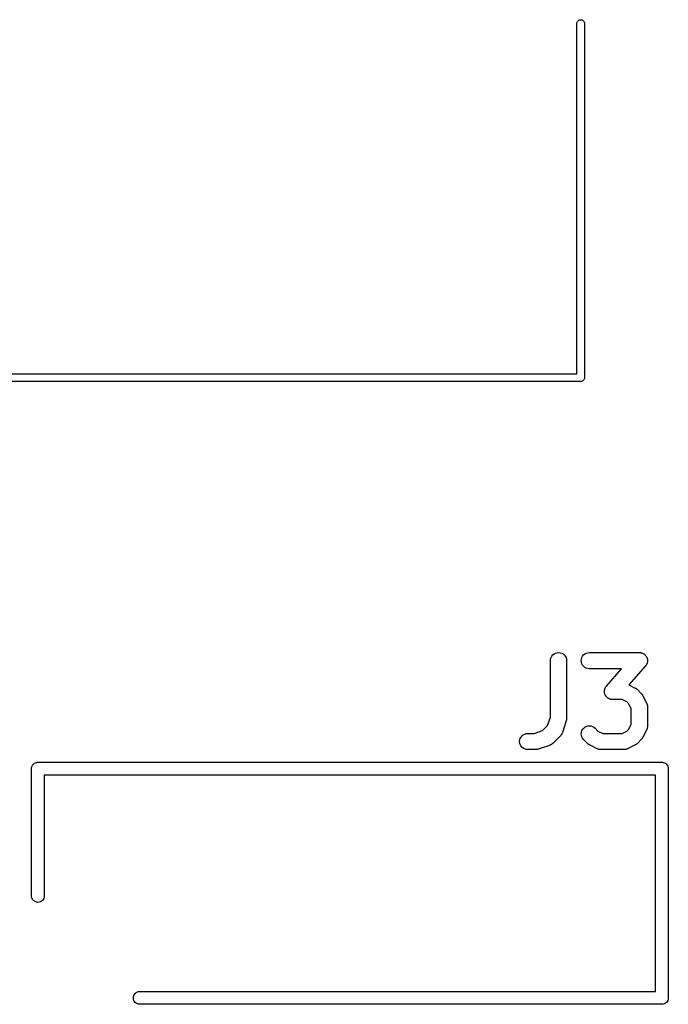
# Model space of a CAD drawing. Extents: x 52.4 to 149.4, y -66.8 to -27.6.
# Tile 2 of 20: x 61.1 to 71.3, y -65.7 to -50.2. Entities that reach past the tile are written whole.
import ezdxf

# ---------------------------------------------------------------- set-up
doc = ezdxf.new("R2010")
doc.units = 0
doc.layers.add('BLACK', color=7, linetype='CONTINUOUS')

msp = doc.modelspace()

# ---------------------------------------------------------------- linework, layer by layer
at = {"layer": 'BLACK', "linetype": 'CONTINUOUS'}
for p, q in [((69.8915, -50.2499), (69.9019, -50.2443)), ((69.9019, -50.2443), (69.9132, -50.2409)), ((69.9132, -50.2409), (69.925, -50.2397)), ((69.925, -50.2397), (69.9368, -50.2409)), ((69.9368, -50.2409), (69.9481, -50.2443)), ((69.9481, -50.2443), (69.9585, -50.2499)), ((69.865, -50.2971), (69.8659, -50.2882)), ((69.865, -55.8), (69.865, -50.2971)), ((69.8659, -50.2882), (69.8693, -50.2769)), ((69.8693, -50.2769), (69.8749, -50.2665)), ((69.8749, -50.2665), (69.8824, -50.2574)), ((69.8824, -50.2574), (69.8915, -50.2499)), ((69.9585, -50.2499), (69.9676, -50.2574)), ((69.9676, -50.2574), (69.9751, -50.2665)), ((69.9751, -50.2665), (69.9807, -50.2769)), ((69.9807, -50.2769), (69.9841, -50.2882)), ((69.9841, -50.2882), (69.985, -50.2971)), ((69.985, -50.2971), (69.985, -55.8571)), ((53.255, -55.8), (69.865, -55.8)), ((69.9221, -55.92), (53.2371, -55.92)), ((69.925, -55.9203), (69.9221, -55.92)), ((69.9279, -55.92), (69.925, -55.9203)), ((69.9368, -55.9191), (69.9279, -55.92)), ((69.9279, -55.92), (69.9279, -55.92)), ((69.9481, -55.9157), (69.9368, -55.9191)), ((69.9585, -55.9101), (69.9481, -55.9157)), ((69.9676, -55.9026), (69.9585, -55.9101)), ((69.9751, -55.8935), (69.9676, -55.9026)), ((69.9807, -55.8831), (69.9751, -55.8935)), ((69.9841, -55.8718), (69.9807, -55.8831)), ((69.9853, -55.86), (69.9841, -55.8718)), ((69.985, -55.8571), (69.9853, -55.86)), ((69.4497, -60.3027), (69.4524, -60.2781)), ((69.4524, -60.2781), (69.4599, -60.2545)), ((69.4599, -60.2545), (69.4719, -60.2328)), ((69.4719, -60.2328), (69.4878, -60.2138)), ((69.4878, -60.2138), (69.5071, -60.1983)), ((69.5071, -60.1983), (69.5291, -60.1868)), ((69.5291, -60.1868), (69.5529, -60.1798)), ((69.5529, -60.1798), (69.5776, -60.1775)), ((69.5776, -60.1775), (69.6022, -60.1801)), ((69.6022, -60.1801), (69.6259, -60.1874)), ((69.6259, -60.1874), (69.6477, -60.1992)), ((69.6477, -60.1992), (69.6668, -60.215)), ((69.6668, -60.215), (69.6824, -60.2342)), ((69.6824, -60.2342), (69.6941, -60.2561)), ((69.6941, -60.2561), (69.7012, -60.2799)), ((69.7012, -60.2799), (69.7037, -60.3045)), ((69.9335, -60.3036), (69.9361, -60.279)), ((69.9361, -60.279), (69.9434, -60.2553)), ((69.9434, -60.2553), (69.9552, -60.2335)), ((69.9552, -60.2335), (69.971, -60.2144)), ((69.971, -60.2144), (69.9902, -60.1987)), ((69.9902, -60.1987), (70.0121, -60.1871)), ((70.0121, -60.1871), (70.0358, -60.1799)), ((70.0358, -60.1799), (70.0605, -60.1775)), ((70.0605, -60.1775), (70.8467, -60.1775)), ((70.8467, -60.1775), (70.8484, -60.1775)), ((70.8484, -60.1775), (70.8564, -60.1784)), ((70.8564, -60.1784), (70.8643, -60.1788)), ((70.8643, -60.1788), (70.8686, -60.1798)), ((70.8686, -60.1798), (70.8731, -60.1803)), ((70.8731, -60.1803), (70.8807, -60.1827)), ((70.8807, -60.1827), (70.8884, -60.1846)), ((70.8884, -60.1846), (70.8924, -60.1864)), ((70.8924, -60.1864), (70.8967, -60.1878)), ((70.8967, -60.1878), (70.9037, -60.1916)), ((70.9037, -60.1916), (70.9109, -60.195)), ((70.9109, -60.195), (70.9145, -60.1976)), ((70.9145, -60.1976), (70.9184, -60.1997)), ((70.9184, -60.1997), (70.9245, -60.2048)), ((70.9245, -60.2048), (70.931, -60.2095)), ((70.931, -60.2095), (70.934, -60.2128)), ((70.934, -60.2128), (70.9374, -60.2157)), ((70.9374, -60.2157), (70.9424, -60.2219)), ((70.9424, -60.2219), (70.9478, -60.2277)), ((70.9478, -60.2277), (70.9501, -60.2315)), ((70.9501, -60.2315), (70.9529, -60.235)), ((70.9529, -60.235), (70.9566, -60.242)), ((70.9566, -60.242), (70.9608, -60.2488)), ((70.9608, -60.2488), (70.9624, -60.253)), ((70.9624, -60.253), (70.9644, -60.2569)), ((70.9644, -60.2569), (70.9667, -60.2646)), ((70.9667, -60.2646), (70.9694, -60.2721)), ((70.9694, -60.2721), (70.9702, -60.2765)), ((70.9702, -60.2765), (70.9714, -60.2807)), ((70.9714, -60.2807), (70.9721, -60.2887)), ((70.9721, -60.2887), (70.9734, -60.2965)), ((70.9734, -60.2965), (70.9733, -60.301)), ((69.4497, -60.3045), (69.4497, -60.3027)), ((69.4497, -61.1911), (69.4497, -60.3045)), ((69.7037, -60.3045), (69.7037, -61.2117)), ((69.9357, -60.3283), (69.9335, -60.3036)), ((69.9427, -60.3521), (69.9357, -60.3283)), ((69.9542, -60.3741), (69.9427, -60.3521)), ((69.9697, -60.3934), (69.9542, -60.3741)), ((69.9887, -60.4093), (69.9697, -60.3934)), ((70.0104, -60.4213), (69.9887, -60.4093)), ((70.0341, -60.4287), (70.0104, -60.4213)), ((70.0587, -60.4315), (70.0341, -60.4287)), ((70.0605, -60.4315), (70.0587, -60.4315)), ((70.5668, -60.4315), (70.0605, -60.4315)), ((70.3278, -60.7047), (70.5668, -60.4315)), ((70.9422, -60.3882), (70.6824, -60.6851)), ((70.9469, -60.3817), (70.9422, -60.3882)), ((70.952, -60.3755), (70.9469, -60.3817)), ((70.9541, -60.3716), (70.952, -60.3755)), ((70.9567, -60.368), (70.9541, -60.3716)), ((70.96, -60.3607), (70.9567, -60.368)), ((70.9637, -60.3537), (70.96, -60.3607)), ((70.9651, -60.3495), (70.9637, -60.3537)), ((70.9669, -60.3454), (70.9651, -60.3495)), ((70.9687, -60.3377), (70.9669, -60.3454)), ((70.9711, -60.3301), (70.9687, -60.3377)), ((70.9715, -60.3256), (70.9711, -60.3301)), ((70.9726, -60.3213), (70.9715, -60.3256)), ((70.9728, -60.3133), (70.9726, -60.3213)), ((70.9737, -60.3054), (70.9728, -60.3133)), ((70.9733, -60.301), (70.9737, -60.3054)), ((70.2989, -60.7628), (70.3013, -60.7552)), ((70.3013, -60.7552), (70.3031, -60.7474)), ((70.3031, -60.7474), (70.3049, -60.7434)), ((70.3049, -60.7434), (70.3063, -60.7391)), ((70.3063, -60.7391), (70.31, -60.7321)), ((70.31, -60.7321), (70.3133, -60.7249)), ((70.3133, -60.7249), (70.3159, -60.7212)), ((70.3159, -60.7212), (70.318, -60.7173)), ((70.318, -60.7173), (70.3231, -60.7112)), ((70.3231, -60.7112), (70.3278, -60.7047)), ((70.6824, -60.6851), (70.7825, -60.7352)), ((70.7825, -60.7352), (70.7841, -60.736)), ((70.7841, -60.736), (70.7901, -60.7399)), ((70.7901, -60.7399), (70.7964, -60.7433)), ((70.7964, -60.7433), (70.8004, -60.7466)), ((70.8004, -60.7466), (70.8049, -60.7495)), ((70.8049, -60.7495), (70.81, -60.7545)), ((70.81, -60.7545), (70.8155, -60.759)), ((70.8155, -60.759), (70.876, -60.8195)), ((70.2963, -60.7874), (70.2972, -60.7795)), ((70.2967, -60.7919), (70.2963, -60.7874)), ((70.2966, -60.7963), (70.2967, -60.7919)), ((70.2979, -60.8042), (70.2966, -60.7963)), ((70.2972, -60.7795), (70.2974, -60.7716)), ((70.2974, -60.7716), (70.2985, -60.7672)), ((70.2986, -60.8121), (70.2979, -60.8042)), ((70.2985, -60.7672), (70.2989, -60.7628)), ((70.2998, -60.8164), (70.2986, -60.8121)), ((70.3006, -60.8208), (70.2998, -60.8164)), ((70.3033, -60.8283), (70.3006, -60.8208)), ((70.3056, -60.8359), (70.3033, -60.8283)), ((70.3076, -60.8399), (70.3056, -60.8359)), ((70.3092, -60.844), (70.3076, -60.8399)), ((70.3134, -60.8508), (70.3092, -60.844)), ((70.3171, -60.8579), (70.3134, -60.8508)), ((70.3199, -60.8613), (70.3171, -60.8579)), ((70.3222, -60.8651), (70.3199, -60.8613)), ((70.3276, -60.871), (70.3222, -60.8651)), ((70.3326, -60.8772), (70.3276, -60.871)), ((70.336, -60.8801), (70.3326, -60.8772)), ((70.339, -60.8833), (70.336, -60.8801)), ((70.3455, -60.888), (70.339, -60.8833)), ((70.3516, -60.8931), (70.3455, -60.888)), ((70.3555, -60.8953), (70.3516, -60.8931)), ((70.3591, -60.8979), (70.3555, -60.8953)), ((70.3663, -60.9012), (70.3591, -60.8979)), ((70.3733, -60.9051), (70.3663, -60.9012)), ((70.3776, -60.9064), (70.3733, -60.9051)), ((70.3816, -60.9083), (70.3776, -60.9064)), ((70.3893, -60.9101), (70.3816, -60.9083)), ((70.3969, -60.9126), (70.3893, -60.9101)), ((70.4014, -60.9131), (70.3969, -60.9126)), ((70.4057, -60.9141), (70.4014, -60.9131)), ((70.4136, -60.9144), (70.4057, -60.9141)), ((70.4216, -60.9153), (70.4136, -60.9144)), ((70.4233, -60.9153), (70.4216, -60.9153)), ((70.5748, -60.9153), (70.4233, -60.9153)), ((70.6505, -60.9532), (70.5748, -60.9153)), ((70.876, -60.8195), (70.8772, -60.8207)), ((70.8772, -60.8207), (70.8817, -60.8263)), ((70.8817, -60.8263), (70.8866, -60.8315)), ((70.8866, -60.8315), (70.8894, -60.836)), ((70.8894, -60.836), (70.8927, -60.8401)), ((70.8927, -60.8401), (70.896, -60.8465)), ((70.896, -60.8465), (70.8998, -60.8525)), ((70.8998, -60.8525), (70.9603, -60.9734)), ((70.6818, -60.9845), (70.6505, -60.9532)), ((70.7197, -61.0602), (70.6818, -60.9845)), ((70.7197, -61.3026), (70.7197, -61.0602)), ((70.9603, -60.9734), (70.961, -60.975)), ((70.961, -60.975), (70.9623, -60.9785)), ((70.9623, -60.9785), (70.9641, -60.9818)), ((70.9641, -60.9818), (70.9666, -60.9901)), ((70.9666, -60.9901), (70.9696, -60.9983)), ((70.9696, -60.9983), (70.9702, -61.002)), ((70.9702, -61.002), (70.9712, -61.0056)), ((70.9712, -61.0056), (70.9721, -61.0142)), ((70.9721, -61.0142), (70.9734, -61.0228)), ((70.9734, -61.0228), (70.9733, -61.0265)), ((70.9733, -61.0265), (70.9737, -61.0302)), ((70.9737, -61.0302), (70.9737, -61.3326)), ((69.4052, -61.3245), (69.4497, -61.1911)), ((69.7029, -61.2205), (69.7027, -61.2277)), ((69.7037, -61.2134), (69.7029, -61.2205)), ((69.7037, -61.2117), (69.7037, -61.2134)), ((69.3266, -61.403), (69.4052, -61.3245)), ((69.6971, -61.2518), (69.6367, -61.4333)), ((69.6987, -61.2449), (69.6971, -61.2518)), ((69.7009, -61.2381), (69.6987, -61.2449)), ((69.7015, -61.2328), (69.7009, -61.2381)), ((69.7027, -61.2277), (69.7015, -61.2328)), ((69.9554, -61.3822), (69.9713, -61.3631)), ((69.9713, -61.3631), (69.9906, -61.3475)), ((69.9906, -61.3475), (70.0125, -61.336)), ((70.0125, -61.336), (70.0362, -61.3289)), ((70.0362, -61.3289), (70.0609, -61.3266)), ((70.0609, -61.3266), (70.0856, -61.3291)), ((70.0856, -61.3291), (70.1093, -61.3363)), ((70.1093, -61.3363), (70.1311, -61.348)), ((70.1311, -61.348), (70.1503, -61.3638)), ((70.1503, -61.3638), (70.1962, -61.4097)), ((70.6505, -61.4097), (70.6818, -61.3783)), ((70.6818, -61.3783), (70.7197, -61.3026)), ((70.966, -61.3744), (70.9634, -61.3826)), ((70.9691, -61.3663), (70.966, -61.3744)), ((70.9698, -61.3626), (70.9691, -61.3663)), ((70.9709, -61.359), (70.9698, -61.3626)), ((70.9719, -61.3504), (70.9709, -61.359)), ((70.9733, -61.3418), (70.9719, -61.3504)), ((70.9737, -61.3344), (70.9732, -61.3381)), ((70.9732, -61.3381), (70.9733, -61.3418)), ((70.9737, -61.3326), (70.9737, -61.3344)), ((68.9685, -61.549), (68.9758, -61.5253)), ((68.9758, -61.5253), (68.9876, -61.5035)), ((68.9876, -61.5035), (69.0034, -61.4844)), ((69.0034, -61.4844), (69.0226, -61.4687)), ((69.0226, -61.4687), (69.0445, -61.4571)), ((69.0445, -61.4571), (69.0682, -61.4499)), ((69.0682, -61.4499), (69.0929, -61.4475)), ((69.0929, -61.4475), (69.1932, -61.4475)), ((69.1932, -61.4475), (69.3266, -61.403)), ((69.606, -61.4829), (69.485, -61.6038)), ((69.6084, -61.48), (69.606, -61.4829)), ((69.6111, -61.4775), (69.6084, -61.48)), ((69.6162, -61.4704), (69.6111, -61.4775)), ((69.6217, -61.4637), (69.6162, -61.4704)), ((69.6235, -61.4605), (69.6217, -61.4637)), ((69.6257, -61.4574), (69.6235, -61.4605)), ((69.6293, -61.4495), (69.6257, -61.4574)), ((69.6334, -61.4419), (69.6293, -61.4495)), ((69.6345, -61.4383), (69.6334, -61.4419)), ((69.6361, -61.4349), (69.6345, -61.4383)), ((69.6367, -61.4333), (69.6361, -61.4349)), ((69.9335, -61.4522), (69.9362, -61.4276)), ((69.9356, -61.4769), (69.9335, -61.4522)), ((69.9426, -61.5007), (69.9356, -61.4769)), ((69.9362, -61.4276), (69.9436, -61.4039)), ((69.954, -61.5227), (69.9426, -61.5007)), ((69.9436, -61.4039), (69.9554, -61.3822)), ((69.9694, -61.5421), (69.954, -61.5227)), ((70.1962, -61.4097), (70.2719, -61.4475)), ((70.2719, -61.4475), (70.5748, -61.4475)), ((70.5748, -61.4475), (70.6505, -61.4097)), ((70.8855, -61.5327), (70.8805, -61.5379)), ((70.8884, -61.5283), (70.8855, -61.5327)), ((70.8917, -61.5242), (70.8884, -61.5283)), ((70.8951, -61.5179), (70.8917, -61.5242)), ((70.899, -61.5119), (70.8951, -61.5179)), ((70.8998, -61.5104), (70.899, -61.5119)), ((70.9603, -61.3894), (70.8998, -61.5104)), ((70.9616, -61.3859), (70.9603, -61.3894)), ((70.9634, -61.3826), (70.9616, -61.3859)), ((68.9659, -61.5736), (68.9685, -61.549)), ((68.9681, -61.5983), (68.9659, -61.5736)), ((68.9751, -61.6221), (68.9681, -61.5983)), ((68.9866, -61.6441), (68.9751, -61.6221)), ((69.0021, -61.6634), (68.9866, -61.6441)), ((69.0211, -61.6793), (69.0021, -61.6634)), ((69.0428, -61.6913), (69.0211, -61.6793)), ((69.4354, -61.6345), (69.254, -61.695)), ((69.4388, -61.633), (69.4354, -61.6345)), ((69.4424, -61.632), (69.4388, -61.633)), ((69.4501, -61.628), (69.4424, -61.632)), ((69.458, -61.6244), (69.4501, -61.628)), ((69.4611, -61.6223), (69.458, -61.6244)), ((69.4644, -61.6206), (69.4611, -61.6223)), ((69.4712, -61.6151), (69.4644, -61.6206)), ((69.4783, -61.6101), (69.4712, -61.6151)), ((69.4809, -61.6074), (69.4783, -61.6101)), ((69.4838, -61.6051), (69.4809, -61.6074)), ((69.485, -61.6038), (69.4838, -61.6051)), ((69.9707, -61.5434), (69.9694, -61.5421)), ((70.0311, -61.6038), (69.9707, -61.5434)), ((70.0367, -61.6084), (70.0311, -61.6038)), ((70.0418, -61.6133), (70.0367, -61.6084)), ((70.0462, -61.6162), (70.0418, -61.6133)), ((70.0503, -61.6196), (70.0462, -61.6162)), ((70.0566, -61.6229), (70.0503, -61.6196)), ((70.0626, -61.6268), (70.0566, -61.6229)), ((70.0642, -61.6276), (70.0626, -61.6268)), ((70.1851, -61.6881), (70.0642, -61.6276)), ((70.1886, -61.6895), (70.1851, -61.6881)), ((70.6616, -61.6881), (70.66, -61.6889)), ((70.7825, -61.6276), (70.6616, -61.6881)), ((70.7885, -61.6238), (70.7825, -61.6276)), ((70.7949, -61.6206), (70.7885, -61.6238)), ((70.799, -61.6173), (70.7949, -61.6206)), ((70.8035, -61.6144), (70.799, -61.6173)), ((70.8087, -61.6096), (70.8035, -61.6144)), ((70.8143, -61.6051), (70.8087, -61.6096)), ((70.8155, -61.6038), (70.8143, -61.6051)), ((70.876, -61.5434), (70.8155, -61.6038)), ((70.8805, -61.5379), (70.876, -61.5434)), ((69.0665, -61.6987), (69.0428, -61.6913)), ((69.0911, -61.7015), (69.0665, -61.6987)), ((69.0929, -61.7015), (69.0911, -61.7015)), ((69.2138, -61.7015), (69.0929, -61.7015)), ((69.2209, -61.7008), (69.2138, -61.7015)), ((69.228, -61.7007), (69.2209, -61.7008)), ((69.2332, -61.6996), (69.228, -61.7007)), ((69.2385, -61.6991), (69.2332, -61.6996)), ((69.2453, -61.697), (69.2385, -61.6991)), ((69.2523, -61.6956), (69.2453, -61.697)), ((69.254, -61.695), (69.2523, -61.6956)), ((70.1919, -61.6913), (70.1886, -61.6895)), ((70.2002, -61.6939), (70.1919, -61.6913)), ((70.2083, -61.697), (70.2002, -61.6939)), ((70.2119, -61.6976), (70.2083, -61.697)), ((70.2155, -61.6987), (70.2119, -61.6976)), ((70.2241, -61.6997), (70.2155, -61.6987)), ((70.2327, -61.7012), (70.2241, -61.6997)), ((70.2364, -61.7011), (70.2327, -61.7012)), ((70.2401, -61.7015), (70.2364, -61.7011)), ((70.2419, -61.7015), (70.2401, -61.7015)), ((70.6048, -61.7015), (70.2419, -61.7015)), ((70.6085, -61.7012), (70.6048, -61.7015)), ((70.6122, -61.7013), (70.6085, -61.7012)), ((70.6208, -61.7), (70.6122, -61.7013)), ((70.6294, -61.6991), (70.6208, -61.7)), ((70.633, -61.698), (70.6294, -61.6991)), ((70.6367, -61.6974), (70.633, -61.698)), ((70.6449, -61.6944), (70.6367, -61.6974)), ((70.6532, -61.6919), (70.6449, -61.6944)), ((70.6564, -61.6902), (70.6532, -61.6919)), ((70.66, -61.6889), (70.6564, -61.6902)), ((61.2995, -62), (61.3014, -61.9804)), ((61.3014, -61.9804), (61.3072, -61.9615)), ((61.3072, -61.9615), (61.3165, -61.9442)), ((61.3165, -61.9442), (61.3289, -61.9289)), ((61.3289, -61.9289), (61.3442, -61.9165)), ((61.3442, -61.9165), (61.3615, -61.9072)), ((61.3615, -61.9072), (61.3804, -61.9014)), ((61.3804, -61.9014), (61.3951, -61.9)), ((61.3951, -61.9), (61.4, -61.8995)), ((61.4, -61.8995), (61.4049, -61.9)), ((61.4049, -61.9), (71.1951, -61.9)), ((71.1951, -61.9), (71.2, -61.8995)), ((71.2, -61.8995), (71.2049, -61.9)), ((71.2049, -61.9), (71.2196, -61.9014)), ((71.2196, -61.9014), (71.2385, -61.9072)), ((71.2385, -61.9072), (71.2558, -61.9165)), ((71.2558, -61.9165), (71.2711, -61.9289)), ((71.2711, -61.9289), (71.2835, -61.9442)), ((71.2835, -61.9442), (71.2928, -61.9615)), ((71.2928, -61.9615), (71.2986, -61.9804)), ((71.2986, -61.9804), (71.3005, -62)), ((61.3, -62.0049), (61.2995, -62)), ((61.3, -64.0049), (61.3, -62.0049)), ((71.1, -62.1), (61.5, -62.1)), ((61.5, -62.1), (61.5, -64.0049)), ((71.1, -65.5), (71.1, -62.1)), ((71.3005, -62), (71.3, -62.0049)), ((71.3, -62.0049), (71.3, -65.5951)), ((61.3014, -64.0196), (61.3, -64.0049)), ((61.5, -64.0049), (61.4986, -64.0196)), ((61.3072, -64.0385), (61.3014, -64.0196)), ((61.3165, -64.0558), (61.3072, -64.0385)), ((61.3289, -64.0711), (61.3165, -64.0558)), ((61.3442, -64.0835), (61.3289, -64.0711)), ((61.3615, -64.0928), (61.3442, -64.0835)), ((61.3804, -64.0986), (61.3615, -64.0928)), ((61.4, -64.1005), (61.3804, -64.0986)), ((61.4196, -64.0986), (61.4, -64.1005)), ((61.4385, -64.0928), (61.4196, -64.0986)), ((61.4558, -64.0835), (61.4385, -64.0928)), ((61.4711, -64.0711), (61.4558, -64.0835)), ((61.4835, -64.0558), (61.4711, -64.0711)), ((61.4928, -64.0385), (61.4835, -64.0558)), ((61.4986, -64.0196), (61.4928, -64.0385)), ((62.9072, -65.5615), (62.9165, -65.5442)), ((62.9165, -65.5442), (62.9289, -65.5289)), ((62.9289, -65.5289), (62.9442, -65.5165)), ((62.9442, -65.5165), (62.9615, -65.5072)), ((62.9615, -65.5072), (62.9804, -65.5014)), ((62.9804, -65.5014), (62.9951, -65.5)), ((62.9951, -65.5), (71.1, -65.5)), ((62.8995, -65.6), (62.9014, -65.5804)), ((62.9014, -65.6196), (62.8995, -65.6)), ((62.9014, -65.5804), (62.9072, -65.5615)), ((62.9072, -65.6385), (62.9014, -65.6196)), ((62.9165, -65.6558), (62.9072, -65.6385)), ((62.9289, -65.6711), (62.9165, -65.6558)), ((62.9442, -65.6835), (62.9289, -65.6711)), ((62.9615, -65.6928), (62.9442, -65.6835)), ((62.9804, -65.6986), (62.9615, -65.6928)), ((62.9951, -65.7), (62.9804, -65.6986)), ((71.1951, -65.7), (62.9951, -65.7)), ((71.2, -65.7005), (71.1951, -65.7)), ((71.2049, -65.7), (71.2, -65.7005)), ((71.2196, -65.6986), (71.2049, -65.7)), ((71.2385, -65.6928), (71.2196, -65.6986)), ((71.2558, -65.6835), (71.2385, -65.6928)), ((71.2711, -65.6711), (71.2558, -65.6835)), ((71.2835, -65.6558), (71.2711, -65.6711)), ((71.2928, -65.6385), (71.2835, -65.6558)), ((71.2986, -65.6196), (71.2928, -65.6385)), ((71.3005, -65.6), (71.2986, -65.6196)), ((71.3, -65.5951), (71.3005, -65.6))]:
    msp.add_line(p, q, dxfattribs=at)

doc.saveas('drawing.dxf')
